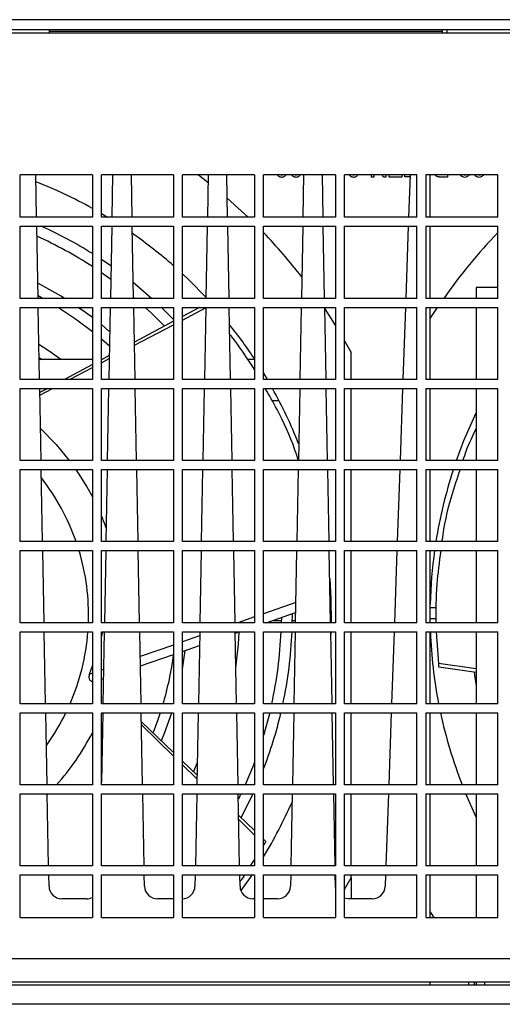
# Model space of a CAD drawing. Header units: millimetres. Extents: x 196 to 867, y -245 to 1107.
# Tile 61 of 79: x 575 to 600, y 749 to 800. Entities that reach past the tile are written whole.
import ezdxf

# ---------------------------------------------------------------- set-up
doc = ezdxf.new("R2010")
doc.units = ezdxf.units.MM

msp = doc.modelspace()

# ---------------------------------------------------------------- linework, layer by layer
at = {"color": 7, "linetype": 'Continuous', "lineweight": 25}
for p, q in [((620.944, 799.84), (567.063, 799.84)), ((620.944, 799.307), (567.063, 799.307)), ((576.837, 799.307), (576.837, 799.14)), ((597.204, 799.224), (576.837, 799.224)), ((597.204, 799.14), (597.204, 799.307)), ((622.337, 799.14), (565.67, 799.14)), ((579.07, 791.807), (575.337, 791.807)), ((575.337, 789.607), (575.337, 791.807)), ((576.183, 789.607), (576.142, 791.807)), ((579.07, 791.807), (579.07, 789.607)), ((583.27, 791.807), (579.537, 791.807)), ((579.537, 789.607), (579.537, 791.807)), ((580.119, 791.807), (580.078, 789.607)), ((581.13, 789.607), (581.089, 791.807)), ((583.27, 791.807), (583.27, 789.607)), ((587.47, 791.807), (583.737, 791.807)), ((583.737, 789.607), (583.737, 791.807)), ((584.562, 791.807), (585.059, 791.423)), ((585.066, 791.807), (585.025, 789.607)), ((586.077, 789.607), (586.036, 791.807)), ((587.47, 791.807), (587.47, 789.607)), ((591.67, 791.807), (587.937, 791.807)), ((587.937, 789.607), (587.937, 791.807)), ((588.839, 791.807), (588.879, 791.797)), ((588.879, 791.797), (588.915, 791.807)), ((589.581, 791.807), (589.622, 791.797)), ((589.622, 791.797), (589.657, 791.807)), ((590.012, 791.807), (589.972, 789.607)), ((591.024, 789.607), (590.983, 791.807)), ((591.67, 791.771), (591.644, 791.798)), ((591.67, 791.807), (591.67, 789.607)), ((595.87, 791.807), (592.137, 791.807)), ((592.137, 789.607), (592.137, 791.807)), ((592.566, 791.807), (592.607, 791.797)), ((592.607, 791.797), (592.642, 791.807)), ((593.534, 791.69), (593.534, 791.807)), ((593.655, 791.69), (593.534, 791.69)), ((593.655, 791.807), (593.655, 791.69)), ((594.148, 791.69), (594.086, 791.807)), ((594.277, 791.69), (594.148, 791.69)), ((594.277, 791.807), (594.277, 791.69)), ((594.443, 791.69), (594.443, 791.807)), ((595.095, 791.69), (594.443, 791.69)), ((595.095, 791.807), (595.095, 791.69)), ((595.261, 791.706), (595.261, 791.807)), ((595.521, 791.706), (595.261, 791.706)), ((595.524, 791.807), (595.447, 789.607)), ((595.87, 789.607), (595.87, 791.807)), ((600.07, 791.807), (596.337, 791.807)), ((596.337, 791.807), (596.337, 789.607)), ((596.57, 789.607), (596.57, 791.807)), ((597.473, 791.69), (597.114, 791.69)), ((597.473, 791.807), (597.473, 791.69)), ((598.325, 791.807), (598.378, 791.797)), ((598.378, 791.797), (598.429, 791.807)), ((599.067, 791.807), (599.12, 791.797)), ((599.12, 791.797), (599.171, 791.807)), ((600.07, 789.607), (600.07, 791.807)), ((579.07, 789.607), (575.337, 789.607)), ((579.537, 789.799), (579.858, 789.607)), ((583.27, 789.607), (579.537, 789.607)), ((587.47, 789.607), (583.737, 789.607)), ((591.67, 789.607), (587.937, 789.607)), ((595.87, 789.607), (592.137, 789.607)), ((600.07, 789.607), (596.337, 789.607)), ((575.337, 785.407), (575.337, 789.14)), ((575.337, 789.14), (579.07, 789.14)), ((576.261, 785.407), (576.192, 789.14)), ((579.07, 789.14), (579.07, 785.407)), ((579.537, 785.407), (579.537, 789.14)), ((579.537, 789.14), (583.27, 789.14)), ((580.07, 789.14), (580.001, 785.407)), ((581.208, 785.407), (581.139, 789.14)), ((583.27, 789.14), (583.27, 785.407)), ((583.737, 785.407), (583.737, 789.14)), ((583.737, 789.14), (587.47, 789.14)), ((585.016, 789.14), (584.947, 785.407)), ((586.154, 785.407), (586.085, 789.14)), ((587.47, 789.14), (587.47, 785.407)), ((587.937, 785.407), (587.937, 789.14)), ((587.937, 789.14), (591.67, 789.14)), ((589.963, 789.14), (589.894, 785.407)), ((591.101, 785.407), (591.032, 789.14)), ((591.67, 789.14), (591.67, 785.407)), ((592.137, 789.14), (595.87, 789.14)), ((592.137, 785.407), (592.137, 789.14)), ((595.431, 789.14), (595.301, 785.407)), ((595.87, 785.407), (595.87, 789.14)), ((596.337, 789.14), (600.07, 789.14)), ((596.337, 789.14), (596.337, 785.407)), ((596.57, 785.407), (596.57, 789.14)), ((600.07, 785.407), (600.07, 789.14)), ((580.032, 787.086), (579.537, 787.423)), ((598.954, 785.974), (598.954, 785.407)), ((600.07, 785.974), (598.954, 785.974)), ((579.07, 785.407), (575.337, 785.407)), ((576.258, 785.554), (576.525, 785.407)), ((583.27, 785.407), (579.537, 785.407)), ((581.207, 785.467), (581.277, 785.407)), ((587.47, 785.407), (583.737, 785.407)), ((591.67, 785.407), (587.937, 785.407)), ((595.87, 785.407), (592.137, 785.407)), ((600.07, 785.407), (596.337, 785.407)), ((575.337, 781.207), (575.337, 784.94)), ((575.337, 784.94), (579.07, 784.94)), ((576.339, 781.207), (576.269, 784.94)), ((579.07, 784.94), (579.07, 781.207)), ((579.537, 781.207), (579.537, 784.94)), ((579.537, 784.94), (583.27, 784.94)), ((579.992, 784.94), (579.923, 781.207)), ((581.285, 781.207), (581.216, 784.94)), ((583.27, 784.94), (583.27, 781.207)), ((584.625, 784.94), (583.737, 784.466)), ((583.737, 781.207), (583.737, 784.94)), ((583.737, 784.94), (587.47, 784.94)), ((583.737, 784.285), (584.938, 784.917)), ((584.939, 784.94), (584.87, 781.207)), ((586.232, 781.207), (586.163, 784.94)), ((587.47, 784.94), (587.47, 781.207)), ((587.937, 781.207), (587.937, 784.94)), ((587.937, 784.94), (591.67, 784.94)), ((589.885, 784.94), (589.816, 781.207)), ((591.179, 781.207), (591.11, 784.94)), ((591.67, 784.94), (591.67, 781.207)), ((592.137, 784.94), (595.87, 784.94)), ((592.137, 781.207), (592.137, 784.94)), ((595.284, 784.94), (595.154, 781.207)), ((595.87, 781.207), (595.87, 784.94)), ((596.337, 784.94), (600.07, 784.94)), ((596.337, 784.94), (596.337, 781.207)), ((596.57, 781.207), (596.57, 784.94)), ((596.57, 784.36), (596.95, 784.94)), ((598.954, 784.94), (598.954, 781.207)), ((600.07, 781.207), (600.07, 784.94)), ((583.27, 784.217), (581.25, 783.139)), ((581.253, 782.978), (583.27, 784.04)), ((579.537, 783.309), (579.955, 782.941)), ((592.137, 783.202), (592.473, 782.599)), ((579.946, 782.443), (579.537, 782.225)), ((592.473, 781.207), (592.473, 782.599)), ((576.318, 782.336), (576.464, 782.236)), ((579.07, 782.236), (576.32, 782.236)), ((579.07, 781.976), (577.63, 781.207)), ((579.537, 782.075), (579.943, 782.289)), ((579.558, 782.236), (579.537, 782.236)), ((587.47, 782.236), (587.112, 782.236)), ((577.887, 781.207), (579.07, 781.83)), ((587.937, 781.528), (588.129, 781.207)), ((579.07, 781.207), (575.337, 781.207)), ((583.27, 781.207), (579.537, 781.207)), ((587.47, 781.207), (583.737, 781.207)), ((591.67, 781.207), (587.937, 781.207)), ((595.87, 781.207), (592.137, 781.207)), ((600.07, 781.207), (596.337, 781.207)), ((575.337, 777.007), (575.337, 780.74)), ((575.337, 780.74), (579.07, 780.74)), ((576.416, 777.007), (576.347, 780.74)), ((576.755, 780.74), (576.351, 780.525)), ((576.353, 780.4), (577.001, 780.74)), ((579.07, 780.74), (579.07, 777.007)), ((579.537, 777.007), (579.537, 780.74)), ((579.537, 780.74), (583.27, 780.74)), ((579.914, 780.74), (579.845, 777.007)), ((581.363, 777.007), (581.294, 780.74)), ((583.27, 780.74), (583.27, 777.007)), ((583.737, 777.007), (583.737, 780.74)), ((583.737, 780.74), (587.47, 780.74)), ((584.861, 780.74), (584.792, 777.007)), ((586.31, 777.007), (586.241, 780.74)), ((587.47, 780.74), (587.47, 777.007)), ((587.937, 777.007), (587.937, 780.74)), ((587.937, 780.74), (591.67, 780.74)), ((589.808, 780.74), (589.739, 777.007)), ((591.257, 777.007), (591.188, 780.74)), ((591.67, 780.74), (591.67, 777.007)), ((592.137, 780.74), (595.87, 780.74)), ((592.137, 777.007), (592.137, 780.74)), ((592.473, 777.007), (592.473, 780.74)), ((595.138, 780.74), (595.007, 777.007)), ((595.87, 777.007), (595.87, 780.74)), ((596.337, 780.74), (600.07, 780.74)), ((596.337, 780.74), (596.337, 777.007)), ((596.57, 777.007), (596.57, 780.74)), ((598.954, 780.74), (598.954, 777.007)), ((600.07, 777.007), (600.07, 780.74)), ((588.375, 780.12), (588.73, 780.12)), ((579.07, 777.007), (575.337, 777.007)), ((583.27, 777.007), (579.537, 777.007)), ((587.47, 777.007), (583.737, 777.007)), ((591.67, 777.007), (587.937, 777.007)), ((595.87, 777.007), (592.137, 777.007)), ((600.07, 777.007), (596.337, 777.007)), ((575.337, 772.807), (575.337, 776.54)), ((575.337, 776.54), (579.07, 776.54)), ((576.494, 772.807), (576.425, 776.54)), ((579.07, 776.54), (579.07, 772.807)), ((579.537, 772.807), (579.537, 776.54)), ((579.537, 776.54), (583.27, 776.54)), ((579.837, 776.54), (579.768, 772.807)), ((581.441, 772.807), (581.372, 776.54)), ((583.27, 776.54), (583.27, 772.807)), ((583.737, 772.807), (583.737, 776.54)), ((583.737, 776.54), (587.47, 776.54)), ((584.783, 776.54), (584.714, 772.807)), ((586.387, 772.807), (586.318, 776.54)), ((587.47, 776.54), (587.47, 772.807)), ((587.937, 772.807), (587.937, 776.54)), ((587.937, 776.54), (591.67, 776.54)), ((589.73, 776.54), (589.661, 772.807)), ((591.334, 772.807), (591.265, 776.54)), ((591.67, 776.54), (591.67, 772.807)), ((592.137, 776.54), (595.87, 776.54)), ((592.137, 772.807), (592.137, 776.54)), ((592.473, 772.807), (592.473, 776.54)), ((594.991, 776.54), (594.861, 772.807)), ((595.87, 772.807), (595.87, 776.54)), ((596.337, 776.54), (600.07, 776.54)), ((596.337, 776.54), (596.337, 772.807)), ((596.57, 772.807), (596.57, 776.54)), ((598.954, 776.54), (598.954, 772.807)), ((600.07, 772.807), (600.07, 776.54)), ((579.537, 774.123), (579.78, 773.499)), ((579.07, 772.807), (575.337, 772.807)), ((583.27, 772.807), (579.537, 772.807)), ((587.47, 772.807), (583.737, 772.807)), ((591.67, 772.807), (587.937, 772.807)), ((595.87, 772.807), (592.137, 772.807)), ((600.07, 772.807), (596.337, 772.807)), ((575.337, 772.34), (579.07, 772.34)), ((575.337, 768.607), (575.337, 772.34)), ((576.572, 768.607), (576.503, 772.34)), ((579.07, 772.34), (579.07, 768.607)), ((579.537, 772.34), (583.27, 772.34)), ((579.537, 768.607), (579.537, 772.34)), ((579.759, 772.34), (579.69, 768.607)), ((581.518, 768.607), (581.449, 772.34)), ((583.27, 772.34), (583.27, 768.607)), ((583.737, 772.34), (587.47, 772.34)), ((583.737, 768.607), (583.737, 772.34)), ((584.706, 772.34), (584.637, 768.607)), ((586.465, 768.607), (586.396, 772.34)), ((587.47, 772.34), (587.47, 768.607)), ((587.937, 772.34), (591.67, 772.34)), ((587.937, 768.607), (587.937, 772.34)), ((589.652, 772.34), (589.583, 768.607)), ((591.412, 768.607), (591.343, 772.34)), ((591.67, 772.34), (591.67, 768.607)), ((592.137, 772.34), (595.87, 772.34)), ((592.137, 768.607), (592.137, 772.34)), ((592.473, 768.607), (592.473, 772.34)), ((594.844, 772.34), (594.714, 768.607)), ((595.87, 768.607), (595.87, 772.34)), ((596.337, 772.34), (600.07, 772.34)), ((596.337, 772.34), (596.337, 768.607)), ((596.57, 768.607), (596.57, 772.34)), ((598.954, 772.34), (598.954, 768.607)), ((600.07, 768.607), (600.07, 772.34)), ((589.603, 769.654), (587.937, 769.073)), ((588.075, 768.607), (589.593, 769.127)), ((591.442, 769.29), (591.399, 769.29)), ((596.887, 769.385), (596.567, 769.385)), ((579.07, 768.607), (575.337, 768.607)), ((583.27, 768.607), (579.537, 768.607)), ((587.47, 768.607), (583.737, 768.607)), ((587.47, 768.911), (586.599, 768.607)), ((591.67, 768.607), (587.937, 768.607)), ((588.415, 768.724), (588.859, 768.724)), ((588.861, 768.873), (588.857, 768.607)), ((589.426, 768.724), (589.586, 768.724)), ((591.41, 768.724), (591.442, 768.724)), ((595.87, 768.607), (592.137, 768.607)), ((600.07, 768.607), (596.337, 768.607)), ((596.565, 768.819), (596.877, 768.819)), ((575.337, 764.407), (575.337, 768.14)), ((575.337, 768.14), (579.07, 768.14)), ((576.649, 764.407), (576.58, 768.14)), ((579.07, 768.14), (579.07, 764.407)), ((579.537, 764.407), (579.537, 768.14)), ((579.537, 768.14), (583.27, 768.14)), ((579.598, 768.14), (579.537, 767.902)), ((579.681, 768.14), (579.612, 764.407)), ((581.596, 764.407), (581.527, 768.14)), ((583.27, 768.14), (583.27, 764.407)), ((583.737, 764.407), (583.737, 768.14)), ((583.737, 768.14), (587.47, 768.14)), ((584.628, 768.14), (584.559, 764.407)), ((586.543, 764.407), (586.474, 768.14)), ((586.475, 768.059), (586.712, 768.14)), ((587.47, 768.14), (587.47, 764.407)), ((587.937, 764.407), (587.937, 768.14)), ((587.937, 768.14), (591.67, 768.14)), ((589.575, 768.14), (589.506, 764.407)), ((591.49, 764.407), (591.421, 768.14)), ((591.428, 768.14), (591.423, 768.007)), ((591.67, 768.14), (591.67, 764.407)), ((592.137, 764.407), (592.137, 768.14)), ((592.137, 768.14), (595.87, 768.14)), ((592.473, 764.407), (592.473, 768.14)), ((594.698, 768.14), (594.567, 764.407)), ((595.87, 764.407), (595.87, 768.14)), ((596.337, 768.14), (596.337, 764.407)), ((596.337, 768.14), (600.07, 768.14)), ((596.57, 764.407), (596.57, 768.14)), ((596.886, 768.14), (596.991, 766.494)), ((598.954, 768.14), (598.954, 764.407)), ((600.07, 764.407), (600.07, 768.14)), ((584.624, 767.919), (583.737, 767.61)), ((583.27, 767.448), (581.551, 766.848)), ((583.737, 767.122), (584.615, 767.422)), ((581.56, 766.376), (583.27, 766.962)), ((579.07, 766.401), (578.91, 765.928)), ((579.645, 766.184), (579.537, 766.147)), ((598.954, 766.21), (596.991, 766.494)), ((597.008, 766.322), (598.954, 766.051)), ((579.07, 765.984), (578.91, 765.928)), ((579.537, 765.683), (579.636, 765.717)), ((579.07, 764.407), (575.337, 764.407)), ((583.27, 764.407), (579.537, 764.407)), ((587.47, 764.407), (583.737, 764.407)), ((591.67, 764.407), (587.937, 764.407)), ((595.87, 764.407), (592.137, 764.407)), ((600.07, 764.407), (596.337, 764.407)), ((575.337, 760.207), (575.337, 763.94)), ((575.337, 763.94), (579.07, 763.94)), ((576.727, 760.207), (576.658, 763.94)), ((579.07, 763.94), (579.07, 760.207)), ((579.537, 760.207), (579.537, 763.94)), ((579.537, 763.94), (583.27, 763.94)), ((579.604, 763.94), (579.537, 760.352)), ((581.674, 760.207), (581.605, 763.94)), ((583.27, 761.881), (581.613, 763.477)), ((583.27, 763.94), (583.27, 760.207)), ((583.737, 760.207), (583.737, 763.94)), ((583.737, 763.94), (587.47, 763.94)), ((584.55, 763.94), (584.481, 760.207)), ((586.621, 760.207), (586.551, 763.94)), ((587.47, 763.94), (587.47, 760.207)), ((588.256, 763.94), (587.937, 762.768)), ((587.937, 760.207), (587.937, 763.94)), ((587.937, 763.94), (591.67, 763.94)), ((589.497, 763.94), (589.428, 760.207)), ((591.567, 760.207), (591.498, 763.94)), ((591.67, 763.94), (591.67, 760.207)), ((592.137, 760.207), (592.137, 763.94)), ((592.137, 763.94), (595.87, 763.94)), ((592.473, 760.207), (592.473, 763.94)), ((594.551, 763.94), (594.421, 760.207)), ((595.87, 760.207), (595.87, 763.94)), ((596.337, 763.94), (596.337, 760.207)), ((596.337, 763.94), (600.07, 763.94)), ((596.57, 760.207), (596.57, 763.94)), ((598.954, 763.94), (598.954, 760.207)), ((600.07, 760.207), (600.07, 763.94)), ((581.616, 763.312), (583.27, 761.701)), ((584.49, 760.707), (583.737, 761.432)), ((583.737, 761.246), (584.487, 760.516)), ((584.502, 761.344), (584.3, 760.906)), ((579.07, 760.207), (575.337, 760.207)), ((583.27, 760.207), (579.537, 760.207)), ((587.47, 760.207), (583.737, 760.207)), ((591.67, 760.207), (587.937, 760.207)), ((595.87, 760.207), (592.137, 760.207)), ((600.07, 760.207), (596.337, 760.207)), ((575.337, 759.74), (579.07, 759.74)), ((575.337, 756.007), (575.337, 759.74)), ((576.805, 756.007), (576.736, 759.74)), ((576.779, 759.74), (576.736, 759.698)), ((579.07, 759.74), (579.07, 756.007)), ((579.537, 759.74), (583.27, 759.74)), ((579.537, 756.007), (579.537, 759.74)), ((581.751, 756.007), (581.682, 759.74)), ((583.27, 759.74), (583.27, 756.007)), ((583.737, 759.74), (587.47, 759.74)), ((583.737, 756.007), (583.737, 759.74)), ((584.473, 759.74), (584.404, 756.007)), ((586.698, 756.007), (586.629, 759.74)), ((586.764, 759.74), (586.634, 759.472)), ((587.47, 759.74), (587.47, 756.007)), ((587.937, 759.74), (591.67, 759.74)), ((587.937, 756.007), (587.937, 759.74)), ((589.419, 759.74), (589.35, 756.007)), ((591.645, 756.007), (591.576, 759.74)), ((591.67, 759.74), (591.67, 756.007)), ((592.137, 759.74), (595.87, 759.74)), ((592.137, 756.007), (592.137, 759.74)), ((592.473, 756.007), (592.473, 759.74)), ((594.404, 759.74), (594.274, 756.007)), ((595.87, 756.007), (595.87, 759.74)), ((596.337, 759.74), (600.07, 759.74)), ((596.337, 759.74), (596.337, 756.007)), ((596.57, 756.007), (596.57, 759.74)), ((598.954, 758.542), (598.416, 759.74)), ((598.954, 759.74), (598.954, 756.007)), ((600.07, 756.007), (600.07, 759.74)), ((587.47, 757.838), (586.65, 758.628)), ((586.654, 758.405), (587.47, 757.61)), ((588.059, 757.271), (587.937, 757.388)), ((587.937, 757.155), (587.971, 757.122)), ((587.937, 757.068), (587.971, 757.122)), ((587.265, 756.007), (587.47, 756.331)), ((579.07, 756.007), (575.337, 756.007)), ((583.27, 756.007), (579.537, 756.007)), ((587.47, 756.007), (583.737, 756.007)), ((591.67, 756.007), (587.937, 756.007)), ((595.87, 756.007), (592.137, 756.007)), ((600.07, 756.007), (596.337, 756.007)), ((575.337, 753.34), (575.337, 755.54)), ((575.337, 755.54), (579.07, 755.54)), ((576.824, 754.961), (576.813, 755.54)), ((579.07, 755.54), (579.07, 753.34)), ((579.537, 753.34), (579.537, 755.54)), ((579.537, 755.54), (583.27, 755.54)), ((581.771, 754.961), (581.76, 755.54)), ((583.27, 755.54), (583.27, 753.34)), ((583.737, 753.34), (583.737, 755.54)), ((583.737, 755.54), (587.47, 755.54)), ((584.395, 755.54), (584.384, 754.961)), ((586.718, 754.961), (586.707, 755.54)), ((587.47, 755.54), (587.47, 753.34)), ((587.937, 753.34), (587.937, 755.54)), ((587.937, 755.54), (591.67, 755.54)), ((589.342, 755.54), (589.331, 754.961)), ((591.664, 754.961), (591.654, 755.54)), ((591.67, 755.54), (591.67, 753.34)), ((592.137, 755.54), (595.87, 755.54)), ((592.137, 753.34), (592.137, 755.54)), ((592.473, 755.415), (592.137, 754.812)), ((592.473, 755.415), (592.473, 755.54)), ((592.473, 755.415), (592.473, 754.307)), ((594.258, 755.54), (594.237, 754.951)), ((595.87, 753.34), (595.87, 755.54)), ((596.337, 755.54), (600.07, 755.54)), ((596.337, 755.54), (596.337, 753.34)), ((596.57, 753.34), (596.57, 755.54)), ((598.954, 755.54), (598.954, 753.34)), ((600.07, 753.34), (600.07, 755.54)), ((591.67, 754.883), (591.664, 754.961)), ((578.771, 754.307), (577.491, 754.307)), ((583.27, 754.307), (582.437, 754.307)), ((587.47, 754.307), (587.384, 754.307)), ((588.664, 754.307), (587.937, 754.307)), ((593.571, 754.307), (592.331, 754.307)), ((575.337, 753.34), (579.07, 753.34)), ((579.537, 753.34), (583.27, 753.34)), ((583.737, 753.34), (587.47, 753.34)), ((587.937, 753.34), (591.67, 753.34)), ((592.137, 753.34), (595.87, 753.34)), ((596.337, 753.34), (600.07, 753.34)), ((596.773, 753.34), (596.57, 753.654)), ((554.704, 751.207), (633.304, 751.207)), ((647.47, 749.84), (540.537, 749.84)), ((554.704, 750.007), (633.304, 750.007)), ((596.57, 749.84), (596.57, 750.007)), ((598.55, 750.007), (598.55, 749.84)), ((598.854, 750.007), (598.854, 749.84)), ((598.954, 750.007), (598.954, 749.84)), ((599.387, 750.007), (599.387, 749.84)), ((647.47, 748.84), (540.537, 748.84))]:
    msp.add_line(p, q, dxfattribs=at)
at = {"color": 8, "linetype": 'Continuous', "lineweight": 25}
msp.add_line((597.44, 799.14), (597.44, 799.307), dxfattribs=at)
at = {"color": 7, "linetype": 'Continuous', "lineweight": 25, "flags": 128}
for points in [[(586.058, 790.595), (586.8, 789.929), (587.14, 789.607)], [(579.537, 786.74), (579.665, 786.651), (580.019, 786.398)], [(583.737, 786.675), (584.083, 786.348), (584.948, 785.468)], [(577.635, 785.407), (577.455, 785.518), (576.246, 786.201)], [(582.137, 785.407), (581.468, 785.987), (581.193, 786.212)], [(577.312, 784.94), (578.204, 784.346), (579.07, 783.694)], [(579.07, 784.412), (578.719, 784.674), (578.343, 784.94)], [(581.808, 784.94), (582.129, 784.643), (582.797, 783.983)], [(583.27, 784.308), (582.67, 784.91), (582.638, 784.94)], [(591.111, 784.86), (591.534, 784.207), (591.67, 783.988)], [(579.969, 783.685), (579.914, 783.732), (579.537, 784.046)], [(577.429, 782.236), (576.833, 782.67), (576.305, 783.023)], [(597.93, 777.007), (598.319, 778.038), (598.954, 779.472)], [(576.386, 778.658), (577.189, 777.836), (577.873, 777.007)], [(578.212, 776.54), (578.785, 775.637), (579.07, 775.118)], [(591.37, 770.897), (591.429, 769.848), (591.44, 768.607)], [(589.424, 768.607), (589.428, 769.007), (589.428, 769.051)], [(586.508, 766.275), (586.642, 767.488), (586.682, 768.124)], [(583.737, 766.198), (583.845, 766.922), (583.873, 767.16)], [(598.839, 766.065), (598.865, 765.885), (598.954, 765.331)], [(582.59, 763.94), (582.466, 763.582), (582.213, 762.922)], [(582.652, 762.504), (582.808, 762.882), (583.186, 763.94)], [(587.47, 761.396), (587.408, 761.232), (586.98, 760.207)], [(586.779, 758.519), (587.339, 759.631), (587.39, 759.74)], [(587.332, 755.54), (587.322, 755.527), (586.763, 754.732)], [(592.331, 754.307), (592.202, 754.32), (592.137, 754.336)]]:
    msp.add_lwpolyline(points, dxfattribs=at)
at = {"color": 7, "linetype": 'Continuous', "lineweight": 25}
for centre, radius, start, end in [((567.337, 769.007), 24.107, 60.8744, 68.5589), ((567.337, 769.007), 22.091, 57.9173, 65.6985), ((567.337, 769.007), 21.524, 56.9667, 65.6801), ((567.337, 769.007), 24.107, 48.6275, 55.0541), ((567.337, 769.007), 28.575, 37.8035, 43.8703), ((620.67, 769.007), 28.575, 136.1297, 144.9754), ((567.337, 769.007), 24.107, 33.2831, 38.5898), ((567.337, 769.007), 24.107, 21.5753, 29.1256), ((620.67, 769.007), 24.107, 161.79, 170.9305), ((567.337, 769.007), 11.536, 19.2329, 37.9559), ((567.337, 769.007), 11.536, 358.0129, 16.7954), ((620.67, 769.007), 24.107, 172.052, 178.6543), ((567.337, 769.007), 11.536, 336.4995, 355.6914), ((567.337, 769.007), 21.524, 347.6599, 357.6924), ((567.337, 769.007), 22.091, 347.9812, 357.7516), ((620.67, 769.007), 24.107, 182.0603, 191.0006), ((567.337, 769.007), 16.072, 343.3689, 352.6274), ((567.337, 769.007), 11.536, 324.1634, 333.9464), ((567.337, 769.007), 22.091, 338.8307, 346.7408), ((620.67, 769.007), 24.107, 192.1327, 201.4103), ((567.337, 769.007), 13.229, 318.3026, 332.4899), ((567.337, 769.007), 24.107, 328.7085, 336.3055), ((577.491, 754.974), 0.667, 181.0596, 270), ((582.437, 754.974), 0.667, 181.0596, 270), ((583.718, 754.974), 0.667, 271.6734, 358.9404), ((587.384, 754.974), 0.667, 181.0596, 270), ((588.664, 754.974), 0.667, 270, 358.9404), ((593.571, 754.974), 0.667, 270, 358), ((578.771, 754.974), 0.667, 270, 296.704)]:
    msp.add_arc(centre, radius, start, end, dxfattribs=at)
for points, knots in [([(588.874, 791.675), (588.863, 791.676), (588.841, 791.676), (588.81, 791.682), (588.78, 791.692), (588.752, 791.706), (588.726, 791.723), (588.702, 791.744), (588.679, 791.77), (588.666, 791.789), (588.66, 791.798)], [0, 0, 0, 0, 0.128045, 0.251451, 0.371573, 0.490412, 0.610201, 0.733809, 0.863176, 1, 1, 1, 1]), ([(589.083, 791.807), (589.072, 791.784), (589.048, 791.732), (588.968, 791.684), (588.905, 791.678), (588.874, 791.675)], [0, 0, 0, 0, 0.287509, 0.64353, 1, 1, 1, 1]), ([(589.617, 791.675), (589.606, 791.676), (589.584, 791.676), (589.552, 791.682), (589.522, 791.692), (589.494, 791.706), (589.468, 791.723), (589.444, 791.744), (589.422, 791.77), (589.409, 791.789), (589.402, 791.798)], [0, 0, 0, 0, 0.1280449, 0.2514508, 0.3715733, 0.4904119, 0.6102008, 0.7338092, 0.8631757, 1, 1, 1, 1]), ([(589.825, 791.807), (589.814, 791.784), (589.79, 791.732), (589.71, 791.684), (589.648, 791.678), (589.617, 791.675)], [0, 0, 0, 0, 0.287509, 0.64353, 1, 1, 1, 1]), ([(592.602, 791.675), (592.591, 791.676), (592.569, 791.676), (592.537, 791.682), (592.507, 791.692), (592.479, 791.706), (592.453, 791.723), (592.429, 791.744), (592.406, 791.77), (592.394, 791.789), (592.387, 791.798)], [0, 0, 0, 0, 0.128045, 0.251451, 0.371573, 0.490412, 0.610201, 0.733809, 0.863176, 1, 1, 1, 1]), ([(592.81, 791.807), (592.799, 791.784), (592.775, 791.732), (592.695, 791.684), (592.633, 791.678), (592.602, 791.675)], [0, 0, 0, 0, 0.287509, 0.64353, 1, 1, 1, 1]), ([(596.927, 791.713), (596.893, 791.729), (596.846, 791.751), (596.82, 791.795), (596.813, 791.807)], [0, 0, 0, 0, 0.7163272, 1, 1, 1, 1]), ([(597.114, 791.69), (597.104, 791.69), (597.084, 791.69), (597.056, 791.692), (597.029, 791.693), (597.005, 791.696), (596.982, 791.699), (596.962, 791.703), (596.944, 791.707), (596.932, 791.711), (596.927, 791.713)], [0, 0, 0, 0, 0.162643, 0.312901, 0.453294, 0.58413, 0.70285, 0.811058, 0.910586, 1, 1, 1, 1]), ([(598.363, 791.675), (598.323, 791.681), (598.243, 791.692), (598.163, 791.752), (598.149, 791.799), (598.147, 791.807)], [0, 0, 0, 0, 0.452602, 0.90528, 1, 1, 1, 1]), ([(598.583, 791.807), (598.572, 791.785), (598.544, 791.734), (598.462, 791.686), (598.396, 791.679), (598.363, 791.675)], [0, 0, 0, 0, 0.269662, 0.634805, 1, 1, 1, 1]), ([(599.105, 791.675), (599.066, 791.681), (598.986, 791.692), (598.905, 791.752), (598.892, 791.799), (598.889, 791.807)], [0, 0, 0, 0, 0.452602, 0.90528, 1, 1, 1, 1]), ([(599.326, 791.807), (599.314, 791.785), (599.287, 791.734), (599.204, 791.686), (599.138, 791.679), (599.105, 791.675)], [0, 0, 0, 0, 0.269662, 0.634805, 1, 1, 1, 1]), ([(587.47, 781.718), (587.076, 782.331), (586.645, 782.999), (586.224, 783.503), (586.189, 783.545)], [0, 0, 0, 0, 0.916218, 1, 1, 1, 1]), ([(589.739, 777.014), (589.682, 777.193), (589.377, 778.148), (588.788, 779.424), (588.231, 780.386), (588.025, 780.74)], [0, 0, 0, 0, 0.127033, 0.678102, 1, 1, 1, 1]), ([(598.954, 778.691), (598.757, 778.288), (598.484, 777.727), (598.312, 777.165), (598.264, 777.007)], [0, 0, 0, 0, 0.719583, 1, 1, 1, 1]), ([(598.113, 776.54), (597.959, 776.081), (597.544, 774.849), (597.256, 773.581), (597.172, 772.842), (597.168, 772.807)], [0, 0, 0, 0, 0.361627, 0.970057, 1, 1, 1, 1]), ([(597.114, 772.34), (597.034, 771.748), (596.855, 770.412), (596.862, 769.253), (596.866, 768.607)], [0, 0, 0, 0, 0.443268, 1, 1, 1, 1]), ([(596.991, 766.494), (596.996, 766.451), (597.007, 766.346), (597.008, 766.334), (597.009, 766.328)], [0, 0, 0, 0, 0.41335, 1, 1, 1, 1]), ([(578.91, 765.928), (578.902, 765.892), (578.887, 765.825), (578.892, 765.729), (578.92, 765.654), (578.974, 765.598), (579.026, 765.568), (579.064, 765.57), (579.07, 765.57)], [0, 0, 0, 0, 0.206668, 0.37917, 0.552471, 0.709934, 0.947398, 1, 1, 1, 1]), ([(587.971, 757.122), (587.993, 757.16), (588.046, 757.251), (588.051, 757.261), (588.054, 757.267)], [0, 0, 0, 0, 0.41335, 1, 1, 1, 1]), ([(586.713, 755.186), (586.78, 755.269), (586.88, 755.393), (586.948, 755.504), (586.97, 755.54)], [0, 0, 0, 0, 0.674624, 1, 1, 1, 1])]:
    msp.add_open_spline(points, degree=3, knots=knots, dxfattribs=at)

doc.saveas('drawing.dxf')
